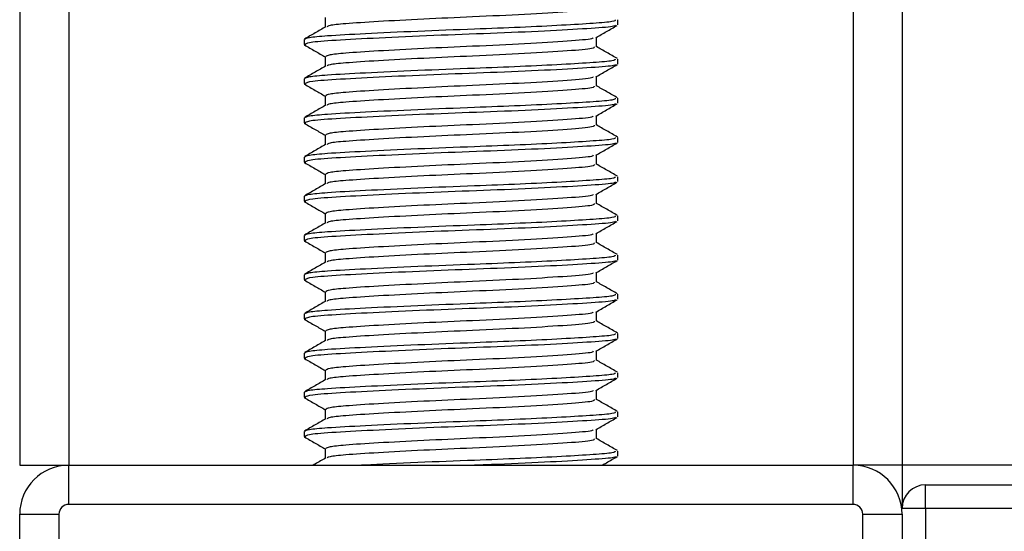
# Model space of a CAD drawing. Header units: millimetres. Extents: x 0 to 420, y 0 to 297.
# Tile 14 of 60: x 117.08 to 119.59, y 201.66 to 202.97. Entities that reach past the tile are written whole.
import ezdxf

# ---------------------------------------------------------------- set-up
doc = ezdxf.new("R2010")
doc.units = ezdxf.units.MM

msp = doc.modelspace()

# ---------------------------------------------------------------- linework, layer by layer
at = {"color": 7, "linetype": 'Continuous', "lineweight": 25}
for p, q in [((117.07652, 233.2057), (117.07652, 201.8307)), ((117.20152, 233.2057), (117.20152, 201.8307)), ((119.20152, 233.2057), (119.20152, 201.8307)), ((119.32652, 233.2057), (119.32652, 201.8307)), ((117.85565, 202.97298), (117.85565, 202.9487)), ((118.60152, 202.95427), (118.60152, 202.9668)), ((117.80152, 202.91675), (117.80152, 202.90425)), ((117.80186, 202.90358), (117.80625, 202.90283)), ((118.5474, 202.89798), (118.5474, 202.92236)), ((117.85565, 202.87298), (117.85565, 202.8487)), ((118.60152, 202.85427), (118.60152, 202.8668)), ((117.80152, 202.81675), (117.80152, 202.80425)), ((117.80186, 202.80358), (117.80625, 202.80283)), ((118.5474, 202.79798), (118.5474, 202.82236)), ((117.85565, 202.77298), (117.85565, 202.7487)), ((118.60152, 202.75427), (118.60152, 202.7668)), ((117.80152, 202.71675), (117.80152, 202.70425)), ((117.80186, 202.70358), (117.80625, 202.70283)), ((118.5474, 202.69798), (118.5474, 202.72236)), ((117.85565, 202.67298), (117.85565, 202.6487)), ((118.60152, 202.65427), (118.60152, 202.6668)), ((118.5474, 202.59798), (118.5474, 202.62236)), ((117.80152, 202.61675), (117.80152, 202.60425)), ((117.80186, 202.60358), (117.80625, 202.60283)), ((117.85565, 202.57298), (117.85565, 202.5487)), ((118.60152, 202.55427), (118.60152, 202.5668)), ((118.5474, 202.49798), (118.5474, 202.52236)), ((117.80152, 202.51675), (117.80152, 202.50425)), ((117.80186, 202.50358), (117.80625, 202.50283)), ((117.85565, 202.47298), (117.85565, 202.4487)), ((118.60152, 202.45427), (118.60152, 202.4668)), ((118.5474, 202.39798), (118.5474, 202.42236)), ((117.80152, 202.41675), (117.80152, 202.40425)), ((117.80186, 202.40358), (117.80625, 202.40283)), ((117.85565, 202.37298), (117.85565, 202.3487)), ((118.60152, 202.35427), (118.60152, 202.3668)), ((118.5474, 202.29798), (118.5474, 202.32236)), ((117.80152, 202.31675), (117.80152, 202.30425)), ((117.80186, 202.30358), (117.80625, 202.30283)), ((117.85565, 202.27298), (117.85565, 202.2487)), ((118.60152, 202.25427), (118.60152, 202.2668)), ((118.5474, 202.19798), (118.5474, 202.22236)), ((117.80152, 202.21675), (117.80152, 202.20425)), ((117.80186, 202.20358), (117.80625, 202.20283)), ((117.85565, 202.17298), (117.85565, 202.1487)), ((118.60152, 202.15427), (118.60152, 202.1668)), ((118.5474, 202.09798), (118.5474, 202.12236)), ((117.80152, 202.11675), (117.80152, 202.10425)), ((117.80186, 202.10358), (117.80625, 202.10283)), ((117.85565, 202.07298), (117.85565, 202.0487)), ((118.60152, 202.05427), (118.60152, 202.0668)), ((118.5474, 201.99798), (118.5474, 202.02236)), ((117.80152, 202.01675), (117.80152, 202.00425)), ((117.80186, 202.00358), (117.80625, 202.00283)), ((117.85565, 201.97298), (117.85565, 201.9487)), ((118.60152, 201.95427), (118.60152, 201.9668)), ((118.5474, 201.89798), (118.5474, 201.92236)), ((117.80152, 201.91675), (117.80152, 201.90425)), ((117.80186, 201.90358), (117.80625, 201.90283)), ((117.85565, 201.87298), (117.85565, 201.8487)), ((118.60152, 201.85427), (118.60152, 201.8668)), ((117.07652, 201.8307), (117.20152, 201.8307)), ((117.20152, 201.7307), (117.20152, 201.8307)), ((117.20152, 201.8307), (119.20152, 201.8307)), ((119.32652, 201.8307), (119.20152, 201.8307)), ((119.20152, 201.7307), (119.20152, 201.8307)), ((185.62652, 201.8307), (119.32652, 201.8307)), ((119.32652, 201.8307), (119.32652, 201.7207)), ((119.38652, 201.7207), (119.38652, 201.7807)), ((119.38652, 201.7807), (119.65404, 201.7807)), ((119.20152, 201.7307), (117.20152, 201.7307)), ((119.38652, 201.7207), (119.32652, 201.7207)), ((119.65404, 201.7207), (119.38652, 201.7207)), ((119.38652, 201.7207), (119.38652, 199.6907)), ((117.07652, 199.7057), (117.07652, 201.7057)), ((117.07652, 201.7057), (117.17652, 201.7057)), ((117.17652, 201.7057), (117.17652, 199.7057)), ((119.22652, 199.7057), (119.22652, 201.7057)), ((119.22652, 201.7057), (119.32652, 201.7057)), ((119.32652, 201.7057), (119.32652, 199.7057))]:
    msp.add_line(p, q, dxfattribs=at)
for centre, radius, start, end in [((117.20152, 201.7057), 0.125, 90, 180), ((119.20152, 201.7057), 0.125, 0, 90), ((119.38652, 201.7207), 0.06, 90, 180), ((117.20152, 201.7057), 0.025, 90, 180), ((119.20152, 201.7057), 0.025, 0, 90)]:
    msp.add_arc(centre, radius, start, end, dxfattribs=at)
for points, knots in [([(118.54174, 202.99803), (118.54148, 202.99652), (118.54086, 202.99281), (118.47802, 202.98772), (118.37013, 202.9807), (118.23646, 202.97463), (118.10346, 202.96883), (117.98754, 202.96246), (117.90806, 202.95741), (117.86579, 202.95306), (117.86183, 202.95041), (117.86027, 202.94936)], [0, 0, 0, 0, 0.08849328, 0.2179785, 0.35275949, 0.48433382, 0.60352391, 0.72621442, 0.84443977, 0.93864183, 1, 1, 1, 1]), ([(117.85684, 202.94939), (117.84778, 202.94414), (117.82967, 202.93365), (117.81157, 202.92317), (117.80251, 202.91793)], [0, 0, 0, 0, 0.4998987, 1, 1, 1, 1]), ([(118.59502, 202.9668), (118.59486, 202.96528), (118.59452, 202.9621), (118.5422, 202.95797), (118.46224, 202.95298), (118.35592, 202.9478), (118.22842, 202.94289), (118.08801, 202.93757), (117.95421, 202.93121), (117.86167, 202.92616), (117.80977, 202.92137), (117.80515, 202.91826), (117.80292, 202.91675)], [0, 0, 0, 0, 0.08653971, 0.18072393, 0.27823806, 0.37704594, 0.47256582, 0.5884558, 0.70774541, 0.82269836, 0.91429192, 1, 1, 1, 1]), ([(118.59607, 202.95282), (118.59512, 202.95205), (118.59175, 202.94929), (118.53925, 202.94518), (118.43583, 202.93899), (118.29804, 202.93283), (118.1481, 202.92755), (118.00479, 202.92125), (117.88966, 202.91527), (117.81426, 202.91008), (117.8075, 202.90614), (117.80424, 202.90425)], [0, 0, 0, 0, 0.0459027, 0.1640029, 0.2864241, 0.4087912, 0.5269075, 0.6499103, 0.7714525, 0.8900034, 1, 1, 1, 1]), ([(118.54569, 202.92136), (118.55473, 202.92661), (118.57283, 202.93709), (118.59093, 202.94757), (118.59999, 202.95281)], [0, 0, 0, 0, 0.4999098, 1, 1, 1, 1]), ([(117.80306, 202.90281), (117.81211, 202.89757), (117.82965, 202.88742), (117.84717, 202.87727), (117.85565, 202.87236)], [0, 0, 0, 0, 0.5163558, 1, 1, 1, 1]), ([(118.53918, 202.92142), (118.53869, 202.92046), (118.5371, 202.91732), (118.47731, 202.91273), (118.37032, 202.9057), (118.23642, 202.89963), (118.10344, 202.89383), (117.98766, 202.88746), (117.90766, 202.88241), (117.86272, 202.87761), (117.85873, 202.87449), (117.85679, 202.87298)], [0, 0, 0, 0, 0.0566683, 0.1867771, 0.3222071, 0.4544151, 0.5741791, 0.6974605, 0.8162551, 0.9109108, 1, 1, 1, 1]), ([(118.60054, 202.86793), (118.59148, 202.87317), (118.57377, 202.88342), (118.55605, 202.89368), (118.5474, 202.8987)], [0, 0, 0, 0, 0.5112595, 1, 1, 1, 1]), ([(118.54174, 202.89803), (118.54148, 202.89652), (118.54086, 202.89281), (118.47802, 202.88772), (118.37013, 202.8807), (118.23646, 202.87463), (118.10346, 202.86883), (117.98754, 202.86246), (117.90806, 202.85741), (117.86579, 202.85306), (117.86183, 202.85041), (117.86027, 202.84936)], [0, 0, 0, 0, 0.0884933, 0.2179785, 0.3527595, 0.4843338, 0.6035239, 0.7262144, 0.8444398, 0.9386418, 1, 1, 1, 1]), ([(117.85684, 202.84939), (117.84778, 202.84414), (117.82967, 202.83365), (117.81157, 202.82317), (117.80251, 202.81793)], [0, 0, 0, 0, 0.4998987, 1, 1, 1, 1]), ([(118.59502, 202.8668), (118.59486, 202.86528), (118.59452, 202.8621), (118.5422, 202.85797), (118.46224, 202.85298), (118.35592, 202.8478), (118.22842, 202.84289), (118.08801, 202.83757), (117.95421, 202.83121), (117.86167, 202.82616), (117.80977, 202.82137), (117.80515, 202.81826), (117.80292, 202.81675)], [0, 0, 0, 0, 0.08653971, 0.18072393, 0.27823806, 0.37704594, 0.47256582, 0.5884558, 0.70774541, 0.82269836, 0.91429192, 1, 1, 1, 1]), ([(118.59607, 202.85282), (118.59512, 202.85205), (118.59175, 202.84929), (118.53925, 202.84518), (118.43583, 202.83899), (118.29804, 202.83283), (118.1481, 202.82755), (118.00479, 202.82125), (117.88966, 202.81527), (117.81426, 202.81008), (117.8075, 202.80614), (117.80424, 202.80425)], [0, 0, 0, 0, 0.0459027, 0.1640029, 0.2864241, 0.4087912, 0.5269075, 0.6499103, 0.7714525, 0.8900034, 1, 1, 1, 1]), ([(118.54569, 202.82136), (118.55473, 202.82661), (118.57283, 202.83709), (118.59093, 202.84757), (118.59999, 202.85281)], [0, 0, 0, 0, 0.4999098, 1, 1, 1, 1]), ([(117.80306, 202.80281), (117.81211, 202.79757), (117.82965, 202.78742), (117.84717, 202.77727), (117.85565, 202.77236)], [0, 0, 0, 0, 0.5163558, 1, 1, 1, 1]), ([(118.53918, 202.82142), (118.53869, 202.82046), (118.5371, 202.81732), (118.47731, 202.81273), (118.37032, 202.8057), (118.23642, 202.79963), (118.10344, 202.79383), (117.98766, 202.78746), (117.90766, 202.78241), (117.86272, 202.77761), (117.85873, 202.77449), (117.85679, 202.77298)], [0, 0, 0, 0, 0.0566683, 0.1867771, 0.3222071, 0.4544151, 0.5741791, 0.6974605, 0.8162551, 0.9109108, 1, 1, 1, 1]), ([(118.54174, 202.79803), (118.54148, 202.79652), (118.54086, 202.79281), (118.47802, 202.78772), (118.37013, 202.7807), (118.23646, 202.77463), (118.10346, 202.76883), (117.98754, 202.76246), (117.90806, 202.75741), (117.86579, 202.75306), (117.86183, 202.75041), (117.86027, 202.74936)], [0, 0, 0, 0, 0.0884933, 0.2179785, 0.3527595, 0.4843338, 0.6035239, 0.7262144, 0.8444398, 0.9386418, 1, 1, 1, 1]), ([(118.60054, 202.76793), (118.59148, 202.77317), (118.57377, 202.78342), (118.55605, 202.79368), (118.5474, 202.7987)], [0, 0, 0, 0, 0.5112595, 1, 1, 1, 1]), ([(117.85684, 202.74939), (117.84778, 202.74414), (117.82967, 202.73365), (117.81157, 202.72317), (117.80251, 202.71793)], [0, 0, 0, 0, 0.4998987, 1, 1, 1, 1]), ([(118.59502, 202.7668), (118.59486, 202.76528), (118.59452, 202.7621), (118.5422, 202.75797), (118.46224, 202.75298), (118.35592, 202.7478), (118.22842, 202.74289), (118.08801, 202.73757), (117.95421, 202.73121), (117.86167, 202.72616), (117.80977, 202.72137), (117.80515, 202.71826), (117.80292, 202.71675)], [0, 0, 0, 0, 0.08653971, 0.18072393, 0.27823806, 0.37704594, 0.47256582, 0.5884558, 0.70774541, 0.82269836, 0.91429192, 1, 1, 1, 1]), ([(118.59607, 202.75282), (118.59512, 202.75205), (118.59175, 202.74929), (118.53925, 202.74518), (118.43583, 202.73899), (118.29804, 202.73283), (118.1481, 202.72755), (118.00479, 202.72125), (117.88966, 202.71527), (117.81426, 202.71008), (117.8075, 202.70614), (117.80424, 202.70425)], [0, 0, 0, 0, 0.0459027, 0.1640029, 0.2864241, 0.4087912, 0.5269075, 0.6499103, 0.7714525, 0.8900034, 1, 1, 1, 1]), ([(118.54569, 202.72136), (118.55473, 202.72661), (118.57283, 202.73709), (118.59093, 202.74757), (118.59999, 202.75281)], [0, 0, 0, 0, 0.4999098, 1, 1, 1, 1]), ([(117.80306, 202.70281), (117.81211, 202.69757), (117.82965, 202.68742), (117.84717, 202.67727), (117.85565, 202.67236)], [0, 0, 0, 0, 0.51635581, 1, 1, 1, 1]), ([(118.53918, 202.72142), (118.53869, 202.72046), (118.5371, 202.71732), (118.47731, 202.71273), (118.37032, 202.7057), (118.23642, 202.69963), (118.10344, 202.69383), (117.98766, 202.68746), (117.90766, 202.68241), (117.86272, 202.67761), (117.85873, 202.67449), (117.85679, 202.67298)], [0, 0, 0, 0, 0.0566683, 0.1867771, 0.3222071, 0.4544151, 0.5741791, 0.6974605, 0.8162551, 0.9109108, 1, 1, 1, 1]), ([(118.54174, 202.69803), (118.54148, 202.69652), (118.54086, 202.69281), (118.47802, 202.68772), (118.37013, 202.6807), (118.23646, 202.67463), (118.10346, 202.66883), (117.98754, 202.66246), (117.90806, 202.65741), (117.86579, 202.65306), (117.86183, 202.65041), (117.86027, 202.64936)], [0, 0, 0, 0, 0.0884933, 0.2179785, 0.3527595, 0.4843338, 0.6035239, 0.7262144, 0.8444398, 0.9386418, 1, 1, 1, 1]), ([(118.60054, 202.66793), (118.59148, 202.67317), (118.57377, 202.68342), (118.55605, 202.69368), (118.5474, 202.6987)], [0, 0, 0, 0, 0.51125952, 1, 1, 1, 1]), ([(117.85684, 202.64939), (117.84778, 202.64414), (117.82967, 202.63365), (117.81157, 202.62317), (117.80251, 202.61793)], [0, 0, 0, 0, 0.4998987, 1, 1, 1, 1]), ([(118.59502, 202.6668), (118.59486, 202.66528), (118.59452, 202.6621), (118.5422, 202.65797), (118.46224, 202.65298), (118.35592, 202.6478), (118.22842, 202.64289), (118.08801, 202.63757), (117.95421, 202.63121), (117.86167, 202.62616), (117.80977, 202.62137), (117.80515, 202.61826), (117.80292, 202.61675)], [0, 0, 0, 0, 0.0865397, 0.1807239, 0.2782381, 0.3770459, 0.4725658, 0.5884558, 0.7077454, 0.8226984, 0.9142919, 1, 1, 1, 1]), ([(118.59607, 202.65282), (118.59512, 202.65205), (118.59175, 202.64929), (118.53925, 202.64518), (118.43583, 202.63899), (118.29804, 202.63283), (118.1481, 202.62755), (118.00479, 202.62125), (117.88966, 202.61527), (117.81426, 202.61008), (117.8075, 202.60614), (117.80424, 202.60425)], [0, 0, 0, 0, 0.04590273, 0.1640029, 0.2864241, 0.40879124, 0.5269075, 0.64991026, 0.77145249, 0.89000345, 1, 1, 1, 1]), ([(118.54569, 202.62136), (118.55473, 202.62661), (118.57283, 202.63709), (118.59093, 202.64757), (118.59999, 202.65281)], [0, 0, 0, 0, 0.4999098, 1, 1, 1, 1]), ([(117.80306, 202.60281), (117.81211, 202.59757), (117.82965, 202.58742), (117.84717, 202.57727), (117.85565, 202.57236)], [0, 0, 0, 0, 0.51635581, 1, 1, 1, 1]), ([(118.53918, 202.62142), (118.53869, 202.62046), (118.5371, 202.61732), (118.47731, 202.61273), (118.37032, 202.6057), (118.23642, 202.59963), (118.10344, 202.59383), (117.98766, 202.58746), (117.90766, 202.58241), (117.86272, 202.57761), (117.85873, 202.57449), (117.85679, 202.57298)], [0, 0, 0, 0, 0.0566683, 0.1867771, 0.3222071, 0.4544151, 0.5741791, 0.6974605, 0.8162551, 0.9109108, 1, 1, 1, 1]), ([(118.54174, 202.59803), (118.54148, 202.59652), (118.54086, 202.59281), (118.47802, 202.58772), (118.37013, 202.5807), (118.23646, 202.57463), (118.10346, 202.56883), (117.98754, 202.56246), (117.90806, 202.55741), (117.86579, 202.55306), (117.86183, 202.55041), (117.86027, 202.54936)], [0, 0, 0, 0, 0.0884933, 0.2179785, 0.3527595, 0.4843338, 0.6035239, 0.7262144, 0.8444398, 0.9386418, 1, 1, 1, 1]), ([(118.60054, 202.56793), (118.59148, 202.57317), (118.57377, 202.58342), (118.55605, 202.59368), (118.5474, 202.5987)], [0, 0, 0, 0, 0.5112595, 1, 1, 1, 1]), ([(117.85684, 202.54939), (117.84778, 202.54414), (117.82967, 202.53365), (117.81157, 202.52317), (117.80251, 202.51793)], [0, 0, 0, 0, 0.4998987, 1, 1, 1, 1]), ([(118.59502, 202.5668), (118.59486, 202.56528), (118.59452, 202.5621), (118.5422, 202.55797), (118.46224, 202.55298), (118.35592, 202.5478), (118.22842, 202.54289), (118.08801, 202.53757), (117.95421, 202.53121), (117.86167, 202.52616), (117.80977, 202.52137), (117.80515, 202.51826), (117.80292, 202.51675)], [0, 0, 0, 0, 0.0865397, 0.1807239, 0.2782381, 0.3770459, 0.4725658, 0.5884558, 0.7077454, 0.8226984, 0.9142919, 1, 1, 1, 1]), ([(118.59607, 202.55282), (118.59512, 202.55205), (118.59175, 202.54929), (118.53925, 202.54518), (118.43583, 202.53899), (118.29804, 202.53283), (118.1481, 202.52755), (118.00479, 202.52125), (117.88966, 202.51527), (117.81426, 202.51008), (117.8075, 202.50614), (117.80424, 202.50425)], [0, 0, 0, 0, 0.04590273, 0.1640029, 0.2864241, 0.40879124, 0.5269075, 0.64991026, 0.77145249, 0.89000345, 1, 1, 1, 1]), ([(118.54569, 202.52136), (118.55473, 202.52661), (118.57283, 202.53709), (118.59093, 202.54757), (118.59999, 202.55281)], [0, 0, 0, 0, 0.4999098, 1, 1, 1, 1]), ([(117.80306, 202.50281), (117.81211, 202.49757), (117.82965, 202.48742), (117.84717, 202.47727), (117.85565, 202.47236)], [0, 0, 0, 0, 0.51635581, 1, 1, 1, 1]), ([(118.53918, 202.52142), (118.53869, 202.52046), (118.5371, 202.51732), (118.47731, 202.51273), (118.37032, 202.5057), (118.23642, 202.49963), (118.10344, 202.49383), (117.98766, 202.48746), (117.90766, 202.48241), (117.86272, 202.47761), (117.85873, 202.47449), (117.85679, 202.47298)], [0, 0, 0, 0, 0.0566683, 0.1867771, 0.3222071, 0.4544151, 0.5741791, 0.6974605, 0.8162551, 0.9109108, 1, 1, 1, 1]), ([(118.54174, 202.49803), (118.54148, 202.49652), (118.54086, 202.49281), (118.47802, 202.48772), (118.37013, 202.4807), (118.23646, 202.47463), (118.10346, 202.46883), (117.98754, 202.46246), (117.90806, 202.45741), (117.86579, 202.45306), (117.86183, 202.45041), (117.86027, 202.44936)], [0, 0, 0, 0, 0.0884933, 0.2179785, 0.3527595, 0.4843338, 0.6035239, 0.7262144, 0.8444398, 0.9386418, 1, 1, 1, 1]), ([(118.60054, 202.46793), (118.59148, 202.47317), (118.57377, 202.48342), (118.55605, 202.49368), (118.5474, 202.4987)], [0, 0, 0, 0, 0.5112595, 1, 1, 1, 1]), ([(117.85684, 202.44939), (117.84778, 202.44414), (117.82967, 202.43365), (117.81157, 202.42317), (117.80251, 202.41793)], [0, 0, 0, 0, 0.4998987, 1, 1, 1, 1]), ([(118.59502, 202.4668), (118.59486, 202.46528), (118.59452, 202.4621), (118.5422, 202.45797), (118.46224, 202.45298), (118.35592, 202.4478), (118.22842, 202.44289), (118.08801, 202.43757), (117.95421, 202.43121), (117.86167, 202.42616), (117.80977, 202.42137), (117.80515, 202.41826), (117.80292, 202.41675)], [0, 0, 0, 0, 0.0865397, 0.1807239, 0.2782381, 0.3770459, 0.4725658, 0.5884558, 0.7077454, 0.8226984, 0.9142919, 1, 1, 1, 1]), ([(118.59607, 202.45282), (118.59512, 202.45205), (118.59175, 202.44929), (118.53925, 202.44518), (118.43583, 202.43899), (118.29804, 202.43283), (118.1481, 202.42755), (118.00479, 202.42125), (117.88966, 202.41527), (117.81426, 202.41008), (117.8075, 202.40614), (117.80424, 202.40425)], [0, 0, 0, 0, 0.0459027, 0.1640029, 0.2864241, 0.4087912, 0.5269075, 0.6499103, 0.7714525, 0.8900034, 1, 1, 1, 1]), ([(118.54569, 202.42136), (118.55473, 202.42661), (118.57283, 202.43709), (118.59093, 202.44757), (118.59999, 202.45281)], [0, 0, 0, 0, 0.4999098, 1, 1, 1, 1]), ([(118.53918, 202.42142), (118.53869, 202.42046), (118.5371, 202.41732), (118.47731, 202.41273), (118.37032, 202.4057), (118.23642, 202.39963), (118.10344, 202.39383), (117.98766, 202.38746), (117.90766, 202.38241), (117.86272, 202.37761), (117.85873, 202.37449), (117.85679, 202.37298)], [0, 0, 0, 0, 0.0566683, 0.1867771, 0.3222071, 0.4544151, 0.5741791, 0.6974605, 0.8162551, 0.9109108, 1, 1, 1, 1]), ([(117.80306, 202.40281), (117.81211, 202.39757), (117.82965, 202.38742), (117.84717, 202.37727), (117.85565, 202.37236)], [0, 0, 0, 0, 0.5163558, 1, 1, 1, 1]), ([(118.54174, 202.39803), (118.54148, 202.39652), (118.54086, 202.39281), (118.47802, 202.38772), (118.37013, 202.3807), (118.23646, 202.37463), (118.10346, 202.36883), (117.98754, 202.36246), (117.90806, 202.35741), (117.86579, 202.35306), (117.86183, 202.35041), (117.86027, 202.34936)], [0, 0, 0, 0, 0.0884933, 0.2179785, 0.3527595, 0.4843338, 0.6035239, 0.7262144, 0.8444398, 0.9386418, 1, 1, 1, 1]), ([(118.60054, 202.36793), (118.59148, 202.37317), (118.57377, 202.38342), (118.55605, 202.39368), (118.5474, 202.3987)], [0, 0, 0, 0, 0.5112595, 1, 1, 1, 1]), ([(117.85684, 202.34939), (117.84778, 202.34414), (117.82967, 202.33365), (117.81157, 202.32317), (117.80251, 202.31793)], [0, 0, 0, 0, 0.4998987, 1, 1, 1, 1]), ([(118.59502, 202.3668), (118.59486, 202.36528), (118.59452, 202.3621), (118.5422, 202.35797), (118.46224, 202.35298), (118.35592, 202.3478), (118.22842, 202.34289), (118.08801, 202.33757), (117.95421, 202.33121), (117.86167, 202.32616), (117.80977, 202.32137), (117.80515, 202.31826), (117.80292, 202.31675)], [0, 0, 0, 0, 0.0865397, 0.1807239, 0.2782381, 0.3770459, 0.4725658, 0.5884558, 0.7077454, 0.8226984, 0.9142919, 1, 1, 1, 1]), ([(118.59607, 202.35282), (118.59512, 202.35205), (118.59175, 202.34929), (118.53925, 202.34518), (118.43583, 202.33899), (118.29804, 202.33283), (118.1481, 202.32755), (118.00479, 202.32125), (117.88966, 202.31527), (117.81426, 202.31008), (117.8075, 202.30614), (117.80424, 202.30425)], [0, 0, 0, 0, 0.0459027, 0.1640029, 0.2864241, 0.4087912, 0.5269075, 0.6499103, 0.7714525, 0.8900034, 1, 1, 1, 1]), ([(118.54569, 202.32136), (118.55473, 202.32661), (118.57283, 202.33709), (118.59093, 202.34757), (118.59999, 202.35281)], [0, 0, 0, 0, 0.4999098, 1, 1, 1, 1]), ([(118.53918, 202.32142), (118.53869, 202.32046), (118.5371, 202.31732), (118.47731, 202.31273), (118.37032, 202.3057), (118.23642, 202.29963), (118.10344, 202.29383), (117.98766, 202.28746), (117.90766, 202.28241), (117.86272, 202.27761), (117.85873, 202.27449), (117.85679, 202.27298)], [0, 0, 0, 0, 0.0566683, 0.18677708, 0.32220712, 0.45441506, 0.57417912, 0.69746046, 0.81625514, 0.91091084, 1, 1, 1, 1]), ([(117.80306, 202.30281), (117.81211, 202.29757), (117.82965, 202.28742), (117.84717, 202.27727), (117.85565, 202.27236)], [0, 0, 0, 0, 0.5163558, 1, 1, 1, 1]), ([(118.54174, 202.29803), (118.54148, 202.29652), (118.54086, 202.29281), (118.47802, 202.28772), (118.37013, 202.2807), (118.23646, 202.27463), (118.10346, 202.26883), (117.98754, 202.26246), (117.90806, 202.25741), (117.86579, 202.25306), (117.86183, 202.25041), (117.86027, 202.24936)], [0, 0, 0, 0, 0.0884933, 0.2179785, 0.3527595, 0.4843338, 0.6035239, 0.7262144, 0.8444398, 0.9386418, 1, 1, 1, 1]), ([(118.60054, 202.26793), (118.59148, 202.27317), (118.57377, 202.28342), (118.55605, 202.29368), (118.5474, 202.2987)], [0, 0, 0, 0, 0.5112595, 1, 1, 1, 1]), ([(117.85684, 202.24939), (117.84778, 202.24414), (117.82967, 202.23365), (117.81157, 202.22317), (117.80251, 202.21793)], [0, 0, 0, 0, 0.4998987, 1, 1, 1, 1]), ([(118.59502, 202.2668), (118.59486, 202.26528), (118.59452, 202.2621), (118.5422, 202.25797), (118.46224, 202.25298), (118.35592, 202.2478), (118.22842, 202.24289), (118.08801, 202.23757), (117.95421, 202.23121), (117.86167, 202.22616), (117.80977, 202.22137), (117.80515, 202.21826), (117.80292, 202.21675)], [0, 0, 0, 0, 0.0865397, 0.1807239, 0.2782381, 0.3770459, 0.4725658, 0.5884558, 0.7077454, 0.8226984, 0.9142919, 1, 1, 1, 1]), ([(118.59607, 202.25282), (118.59512, 202.25205), (118.59175, 202.24929), (118.53925, 202.24518), (118.43583, 202.23899), (118.29804, 202.23283), (118.1481, 202.22755), (118.00479, 202.22125), (117.88966, 202.21527), (117.81426, 202.21008), (117.8075, 202.20614), (117.80424, 202.20425)], [0, 0, 0, 0, 0.0459027, 0.1640029, 0.2864241, 0.4087912, 0.5269075, 0.6499103, 0.7714525, 0.8900034, 1, 1, 1, 1]), ([(118.54569, 202.22136), (118.55473, 202.22661), (118.57283, 202.23709), (118.59093, 202.24757), (118.59999, 202.25281)], [0, 0, 0, 0, 0.4999098, 1, 1, 1, 1]), ([(118.53918, 202.22142), (118.53869, 202.22046), (118.5371, 202.21732), (118.47731, 202.21273), (118.37032, 202.2057), (118.23642, 202.19963), (118.10344, 202.19383), (117.98766, 202.18746), (117.90766, 202.18241), (117.86272, 202.17761), (117.85873, 202.17449), (117.85679, 202.17298)], [0, 0, 0, 0, 0.0566683, 0.1867771, 0.3222071, 0.4544151, 0.5741791, 0.6974605, 0.8162551, 0.9109108, 1, 1, 1, 1]), ([(117.80306, 202.20281), (117.81211, 202.19757), (117.82965, 202.18742), (117.84717, 202.17727), (117.85565, 202.17236)], [0, 0, 0, 0, 0.5163558, 1, 1, 1, 1]), ([(118.54174, 202.19803), (118.54148, 202.19652), (118.54086, 202.19281), (118.47802, 202.18772), (118.37013, 202.1807), (118.23646, 202.17463), (118.10346, 202.16883), (117.98754, 202.16246), (117.90806, 202.15741), (117.86579, 202.15306), (117.86183, 202.15041), (117.86027, 202.14936)], [0, 0, 0, 0, 0.0884933, 0.2179785, 0.3527595, 0.4843338, 0.6035239, 0.7262144, 0.8444398, 0.9386418, 1, 1, 1, 1]), ([(118.60054, 202.16793), (118.59148, 202.17317), (118.57377, 202.18342), (118.55605, 202.19368), (118.5474, 202.1987)], [0, 0, 0, 0, 0.5112595, 1, 1, 1, 1]), ([(117.85684, 202.14939), (117.84778, 202.14414), (117.82967, 202.13365), (117.81157, 202.12317), (117.80251, 202.11793)], [0, 0, 0, 0, 0.4998987, 1, 1, 1, 1]), ([(118.59502, 202.1668), (118.59486, 202.16528), (118.59452, 202.1621), (118.5422, 202.15797), (118.46224, 202.15298), (118.35592, 202.1478), (118.22842, 202.14289), (118.08801, 202.13757), (117.95421, 202.13121), (117.86167, 202.12616), (117.80977, 202.12137), (117.80515, 202.11826), (117.80292, 202.11675)], [0, 0, 0, 0, 0.0865397, 0.1807239, 0.2782381, 0.3770459, 0.4725658, 0.5884558, 0.7077454, 0.8226984, 0.9142919, 1, 1, 1, 1]), ([(118.59607, 202.15282), (118.59512, 202.15205), (118.59175, 202.14929), (118.53925, 202.14518), (118.43583, 202.13899), (118.29804, 202.13283), (118.1481, 202.12755), (118.00479, 202.12125), (117.88966, 202.11527), (117.81426, 202.11008), (117.8075, 202.10614), (117.80424, 202.10425)], [0, 0, 0, 0, 0.0459027, 0.1640029, 0.2864241, 0.4087912, 0.5269075, 0.6499103, 0.7714525, 0.8900034, 1, 1, 1, 1]), ([(118.54569, 202.12136), (118.55473, 202.12661), (118.57283, 202.13709), (118.59093, 202.14757), (118.59999, 202.15281)], [0, 0, 0, 0, 0.4999098, 1, 1, 1, 1]), ([(118.53918, 202.12142), (118.53869, 202.12046), (118.5371, 202.11732), (118.47731, 202.11273), (118.37032, 202.1057), (118.23642, 202.09963), (118.10344, 202.09383), (117.98766, 202.08746), (117.90766, 202.08241), (117.86272, 202.07761), (117.85873, 202.07449), (117.85679, 202.07298)], [0, 0, 0, 0, 0.0566683, 0.1867771, 0.3222071, 0.4544151, 0.5741791, 0.6974605, 0.8162551, 0.9109108, 1, 1, 1, 1]), ([(117.80306, 202.10281), (117.81211, 202.09757), (117.82965, 202.08742), (117.84717, 202.07727), (117.85565, 202.07236)], [0, 0, 0, 0, 0.51635581, 1, 1, 1, 1]), ([(118.54174, 202.09803), (118.54148, 202.09652), (118.54086, 202.09281), (118.47802, 202.08772), (118.37013, 202.0807), (118.23646, 202.07463), (118.10346, 202.06883), (117.98754, 202.06246), (117.90806, 202.05741), (117.86579, 202.05306), (117.86183, 202.05041), (117.86027, 202.04936)], [0, 0, 0, 0, 0.08849328, 0.2179785, 0.35275949, 0.48433382, 0.60352391, 0.72621442, 0.84443977, 0.93864183, 1, 1, 1, 1]), ([(118.60054, 202.06793), (118.59148, 202.07317), (118.57377, 202.08342), (118.55605, 202.09368), (118.5474, 202.0987)], [0, 0, 0, 0, 0.5112595, 1, 1, 1, 1]), ([(117.85684, 202.04939), (117.84778, 202.04414), (117.82967, 202.03365), (117.81157, 202.02317), (117.80251, 202.01793)], [0, 0, 0, 0, 0.4998987, 1, 1, 1, 1]), ([(118.59502, 202.0668), (118.59486, 202.06528), (118.59452, 202.0621), (118.5422, 202.05797), (118.46224, 202.05298), (118.35592, 202.0478), (118.22842, 202.04289), (118.08801, 202.03757), (117.95421, 202.03121), (117.86167, 202.02616), (117.80977, 202.02137), (117.80515, 202.01826), (117.80292, 202.01675)], [0, 0, 0, 0, 0.0865397, 0.1807239, 0.2782381, 0.3770459, 0.4725658, 0.5884558, 0.7077454, 0.8226984, 0.9142919, 1, 1, 1, 1]), ([(118.59607, 202.05282), (118.59512, 202.05205), (118.59175, 202.04929), (118.53925, 202.04518), (118.43583, 202.03899), (118.29804, 202.03283), (118.1481, 202.02755), (118.00479, 202.02125), (117.88966, 202.01527), (117.81426, 202.01008), (117.8075, 202.00614), (117.80424, 202.00425)], [0, 0, 0, 0, 0.0459027, 0.1640029, 0.2864241, 0.4087912, 0.5269075, 0.6499103, 0.7714525, 0.8900034, 1, 1, 1, 1]), ([(118.54569, 202.02136), (118.55473, 202.02661), (118.57283, 202.03709), (118.59093, 202.04757), (118.59999, 202.05281)], [0, 0, 0, 0, 0.4999098, 1, 1, 1, 1]), ([(118.53918, 202.02142), (118.53869, 202.02046), (118.5371, 202.01732), (118.47731, 202.01273), (118.37032, 202.0057), (118.23642, 201.99963), (118.10344, 201.99383), (117.98766, 201.98746), (117.90766, 201.98241), (117.86272, 201.97761), (117.85873, 201.97449), (117.85679, 201.97298)], [0, 0, 0, 0, 0.0566683, 0.1867771, 0.3222071, 0.4544151, 0.5741791, 0.6974605, 0.8162551, 0.9109108, 1, 1, 1, 1]), ([(117.80306, 202.00281), (117.81211, 201.99757), (117.82965, 201.98742), (117.84717, 201.97727), (117.85565, 201.97236)], [0, 0, 0, 0, 0.51635581, 1, 1, 1, 1]), ([(118.54174, 201.99803), (118.54148, 201.99652), (118.54086, 201.99281), (118.47802, 201.98772), (118.37013, 201.9807), (118.23646, 201.97463), (118.10346, 201.96883), (117.98754, 201.96246), (117.90806, 201.95741), (117.86579, 201.95306), (117.86183, 201.95041), (117.86027, 201.94936)], [0, 0, 0, 0, 0.08849328, 0.2179785, 0.35275949, 0.48433382, 0.60352391, 0.72621442, 0.84443977, 0.93864183, 1, 1, 1, 1]), ([(118.60054, 201.96793), (118.59148, 201.97317), (118.57377, 201.98342), (118.55605, 201.99368), (118.5474, 201.9987)], [0, 0, 0, 0, 0.5112595, 1, 1, 1, 1]), ([(117.85684, 201.94939), (117.84778, 201.94414), (117.82967, 201.93365), (117.81157, 201.92317), (117.80251, 201.91793)], [0, 0, 0, 0, 0.49989867, 1, 1, 1, 1]), ([(118.59502, 201.9668), (118.59486, 201.96528), (118.59452, 201.9621), (118.5422, 201.95797), (118.46224, 201.95298), (118.35592, 201.9478), (118.22842, 201.94289), (118.08801, 201.93757), (117.95421, 201.93121), (117.86167, 201.92616), (117.80977, 201.92137), (117.80515, 201.91826), (117.80292, 201.91675)], [0, 0, 0, 0, 0.0865397, 0.1807239, 0.2782381, 0.3770459, 0.4725658, 0.5884558, 0.7077454, 0.8226984, 0.9142919, 1, 1, 1, 1]), ([(118.59607, 201.95282), (118.59512, 201.95205), (118.59175, 201.94929), (118.53925, 201.94518), (118.43583, 201.93899), (118.29804, 201.93283), (118.1481, 201.92755), (118.00479, 201.92125), (117.88966, 201.91527), (117.81426, 201.91008), (117.8075, 201.90614), (117.80424, 201.90425)], [0, 0, 0, 0, 0.0459027, 0.1640029, 0.2864241, 0.4087912, 0.5269075, 0.6499103, 0.7714525, 0.8900034, 1, 1, 1, 1]), ([(118.54569, 201.92136), (118.55473, 201.92661), (118.57283, 201.93709), (118.59093, 201.94757), (118.59999, 201.95281)], [0, 0, 0, 0, 0.4999098, 1, 1, 1, 1]), ([(118.53918, 201.92142), (118.53869, 201.92046), (118.5371, 201.91732), (118.47731, 201.91273), (118.37032, 201.9057), (118.23642, 201.89963), (118.10344, 201.89383), (117.98766, 201.88746), (117.90766, 201.88241), (117.86272, 201.87761), (117.85873, 201.87449), (117.85679, 201.87298)], [0, 0, 0, 0, 0.0566683, 0.1867771, 0.3222071, 0.4544151, 0.5741791, 0.6974605, 0.8162551, 0.9109108, 1, 1, 1, 1]), ([(117.80306, 201.90281), (117.81211, 201.89757), (117.82965, 201.88742), (117.84717, 201.87727), (117.85565, 201.87236)], [0, 0, 0, 0, 0.5163558, 1, 1, 1, 1]), ([(118.54174, 201.89803), (118.54148, 201.89652), (118.54086, 201.89281), (118.47802, 201.88772), (118.37013, 201.8807), (118.23646, 201.87463), (118.10346, 201.86883), (117.98754, 201.86246), (117.90806, 201.85741), (117.86579, 201.85306), (117.86183, 201.85041), (117.86027, 201.84936)], [0, 0, 0, 0, 0.0884933, 0.2179785, 0.3527595, 0.4843338, 0.6035239, 0.7262144, 0.8444398, 0.9386418, 1, 1, 1, 1]), ([(118.60054, 201.86793), (118.59148, 201.87317), (118.57377, 201.88342), (118.55605, 201.89368), (118.5474, 201.8987)], [0, 0, 0, 0, 0.5112595, 1, 1, 1, 1]), ([(117.85684, 201.84939), (117.84778, 201.84414), (117.83703, 201.83791), (117.82628, 201.83169), (117.82458, 201.8307)], [0, 0, 0, 0, 0.8418497, 1, 1, 1, 1]), ([(118.59502, 201.8668), (118.59486, 201.86528), (118.59452, 201.8621), (118.54221, 201.85797), (118.4622, 201.85298), (118.35605, 201.8478), (118.22792, 201.84288), (118.09035, 201.8376), (117.9879, 201.83301), (117.95159, 201.8309), (117.9482, 201.8307)], [0, 0, 0, 0, 0.120193, 0.2510032, 0.3864383, 0.5236702, 0.6563355, 0.8172924, 0.9829709, 1, 1, 1, 1]), ([(118.59607, 201.85282), (118.59512, 201.85205), (118.59174, 201.84929), (118.53928, 201.84518), (118.43569, 201.83899), (118.32509, 201.83402), (118.25579, 201.83143), (118.23629, 201.8307)], [0, 0, 0, 0, 0.10051282, 0.3591158, 0.62718052, 0.89512683, 1, 1, 1, 1]), ([(118.56181, 201.8307), (118.56548, 201.83283), (118.5782, 201.8402), (118.59093, 201.84757), (118.59999, 201.85281)], [0, 0, 0, 0, 0.2887283, 1, 1, 1, 1])]:
    msp.add_open_spline(points, degree=3, knots=knots, dxfattribs=at)

doc.saveas('drawing.dxf')
